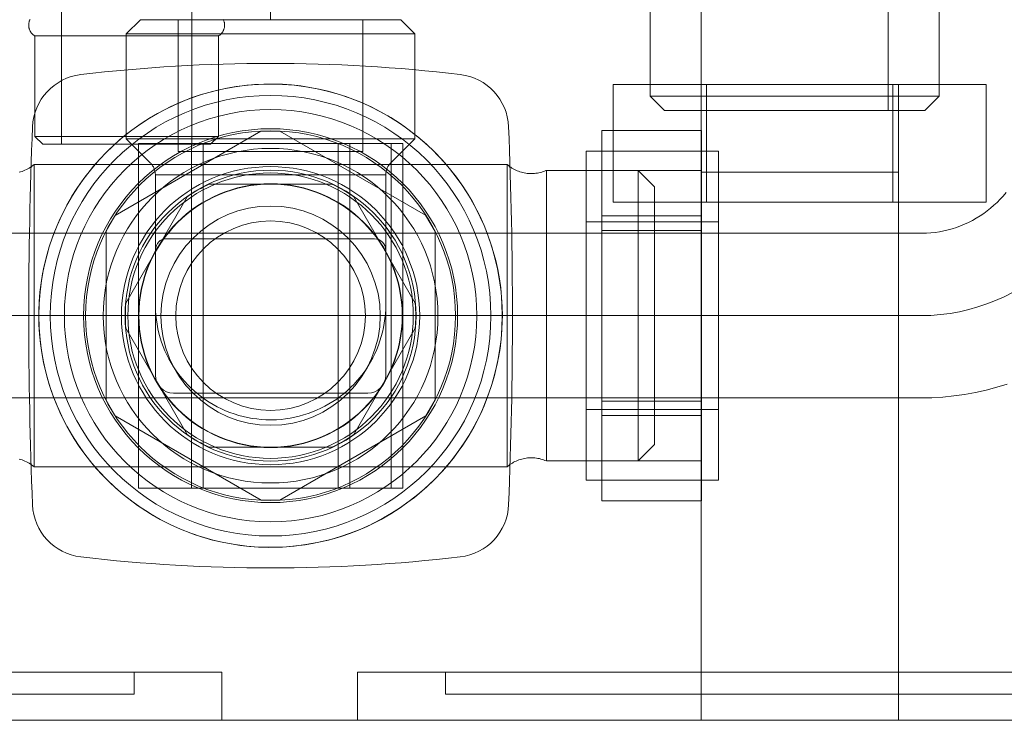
# Model space of a CAD drawing. Header units: millimetres. Extents: x -14962 to -11715, y -600 to 2729.
# Tile 29 of 41: x -14341 to -14252, y 1900 to 1964. Entities that reach past the tile are written whole.
import ezdxf

# ---------------------------------------------------------------- set-up
doc = ezdxf.new("R2010")
doc.units = ezdxf.units.MM
for name, color, linetype, lineweight in [('M-EQPM', 50, 'Continuous', 18), ('P-PIPE', 3, 'Continuous', 18), ('P-PIPE-CNTR', 3, 'Continuous', 18)]:
    doc.layers.add(name, color=color, linetype=linetype, lineweight=lineweight)

# ---------------------------------------------------------------- blocks, each defined once
blk = doc.blocks.new('HC_Heat Pump_GM_Saunier Duval_GeniaSet TEK_IS_kit complet_2C - HA 10-7_2 STB-985960-Elévation Sud')
at = {"layer": 'M-EQPM'}
for p, q in [((-14279.272, 1982.633), (-14279.272, 1955.638)), ((-14262.249, 1955.638), (-14262.249, 1982.633)), ((-14337.624, 1972.553), (-14337.624, 1962.553)), ((-14325.721, 1962.553), (-14325.721, 1972.553)), ((-14283.928, 1966.458), (-14283.928, 1956.929)), ((-14257.593, 1956.929), (-14257.593, 1966.458)), ((-14330.419, 1963.91), (-14331.704, 1962.625)), ((-14318.55, 1963.91), (-14330.419, 1963.91)), ((-14326.964, 1963.91), (-14326.964, 1951.88)), ((-14326.964, 1963.91), (-14318.55, 1963.91)), ((-14306.681, 1963.91), (-14318.55, 1963.91)), ((-14318.55, 1963.91), (-14310.136, 1963.91)), ((-14310.136, 1951.88), (-14310.136, 1963.91)), ((-14305.396, 1962.625), (-14306.681, 1963.91)), ((-14331.704, 1962.625), (-14331.704, 1953.043)), ((-14331.704, 1962.625), (-14318.55, 1962.625)), ((-14318.55, 1962.625), (-14305.396, 1962.625)), ((-14305.396, 1953.043), (-14305.396, 1962.625)), ((-14340.034, 1962.423), (-14340.034, 1953.266)), ((-14323.31, 1962.423), (-14340.034, 1962.423)), ((-14323.31, 1962.423), (-14340.034, 1962.423)), ((-14337.624, 1962.553), (-14337.624, 1952.553)), ((-14325.721, 1952.553), (-14325.721, 1962.553)), ((-14323.31, 1953.266), (-14323.31, 1962.423)), ((-14278.801, 1958), (-14287.301, 1958)), ((-14287.301, 1958), (-14278.801, 1958)), ((-14287.301, 1947.279), (-14287.301, 1958)), ((-14279.301, 1958), (-14279.301, 1947.279)), ((-14279.301, 1958), (-14261.302, 1958)), ((-14279.301, 1958), (-14261.302, 1958)), ((-14261.801, 1958), (-14278.801, 1958)), ((-14278.801, 1958), (-14261.801, 1958)), ((-14278.801, 1947.279), (-14278.801, 1958)), ((-14278.801, 1947.279), (-14278.801, 1958)), ((-14261.801, 1958), (-14253.301, 1958)), ((-14253.301, 1958), (-14261.801, 1958)), ((-14261.801, 1958), (-14261.801, 1947.279)), ((-14261.801, 1947.279), (-14261.801, 1958)), ((-14261.302, 1947.279), (-14261.302, 1958)), ((-14253.301, 1947.279), (-14253.301, 1958)), ((-14283.928, 1956.929), (-14282.637, 1955.638)), ((-14283.928, 1956.929), (-14257.593, 1956.929)), ((-14283.928, 1956.929), (-14257.593, 1956.929)), ((-14258.884, 1955.638), (-14257.593, 1956.929)), ((-14282.637, 1955.638), (-14258.884, 1955.638)), ((-14282.637, 1955.638), (-14258.884, 1955.638)), ((-14279.272, 1955.638), (-14262.249, 1955.638)), ((-14279.272, 1955.638), (-14262.249, 1955.638)), ((-14319.442, 1953.737), (-14332.72, 1946.05)), ((-14332.72, 1946.05), (-14319.442, 1953.737)), ((-14317.694, 1953.737), (-14319.442, 1953.737)), ((-14319.442, 1953.737), (-14317.694, 1953.737)), ((-14304.408, 1946.066), (-14317.694, 1953.737)), ((-14317.694, 1953.737), (-14304.408, 1946.066)), ((-14288.349, 1953.793), (-14288.349, 1946.008)), ((-14288.349, 1946.008), (-14288.349, 1953.793)), ((-14279.258, 1953.793), (-14288.349, 1953.793)), ((-14288.349, 1953.793), (-14279.258, 1953.793)), ((-14279.258, 1953.793), (-14279.258, 1946.008)), ((-14279.258, 1946.008), (-14279.258, 1953.793)), ((-14340.034, 1953.266), (-14339.322, 1952.553)), ((-14323.31, 1953.266), (-14340.034, 1953.266)), ((-14323.31, 1953.266), (-14340.034, 1953.266)), ((-14331.704, 1953.043), (-14329.518, 1950.857)), ((-14331.704, 1953.043), (-14318.55, 1953.043)), ((-14324.022, 1952.553), (-14323.31, 1953.266)), ((-14318.55, 1953.043), (-14305.396, 1953.043)), ((-14307.582, 1950.857), (-14305.396, 1953.043)), ((-14339.322, 1952.553), (-14324.022, 1952.553)), ((-14339.322, 1952.553), (-14324.022, 1952.553)), ((-14325.721, 1952.553), (-14337.624, 1952.553)), ((-14325.721, 1952.553), (-14337.624, 1952.553)), ((-14330.599, 1952.61), (-14329.55, 1952.61)), ((-14330.599, 1952.61), (-14324.71, 1952.61)), ((-14330.599, 1921.181), (-14330.599, 1952.61)), ((-14327.907, 1952.61), (-14329.55, 1952.61)), ((-14309.23, 1952.61), (-14327.907, 1952.61)), ((-14326.964, 1951.88), (-14318.55, 1951.88)), ((-14325.767, 1952.61), (-14325.767, 1921.181)), ((-14325.767, 1952.61), (-14324.71, 1952.61)), ((-14325.767, 1952.61), (-14324.78, 1952.61)), ((-14324.78, 1952.61), (-14312.333, 1952.61)), ((-14324.71, 1921.181), (-14324.71, 1952.61)), ((-14318.55, 1951.88), (-14310.136, 1951.88)), ((-14312.39, 1952.61), (-14311.333, 1952.61)), ((-14312.39, 1952.61), (-14306.488, 1952.61)), ((-14312.39, 1921.181), (-14312.39, 1952.61)), ((-14312.333, 1952.61), (-14311.333, 1952.61)), ((-14311.333, 1921.181), (-14311.333, 1952.61)), ((-14307.55, 1952.61), (-14309.23, 1952.61)), ((-14307.55, 1952.61), (-14306.488, 1952.61)), ((-14307.55, 1921.181), (-14307.55, 1952.61)), ((-14306.488, 1921.181), (-14306.488, 1952.61)), ((-14277.71, 1951.91), (-14289.781, 1951.91)), ((-14289.781, 1951.91), (-14289.781, 1936.91)), ((-14277.71, 1936.91), (-14277.71, 1951.91)), ((-14296.974, 1950.692), (-14340.111, 1950.692)), ((-14340.111, 1936.91), (-14340.111, 1950.692)), ((-14296.974, 1936.91), (-14296.974, 1950.692)), ((-14285.041, 1950.163), (-14293.405, 1950.163)), ((-14293.405, 1936.91), (-14293.405, 1950.163)), ((-14279.258, 1950.163), (-14288.349, 1950.163)), ((-14288.349, 1936.91), (-14288.349, 1950.163)), ((-14283.55, 1948.672), (-14285.041, 1950.163)), ((-14285.041, 1936.91), (-14285.041, 1950.163)), ((-14279.258, 1950.163), (-14279.258, 1936.91)), ((-14329.056, 1949.749), (-14329.056, 1937.909)), ((-14329.056, 1949.749), (-14318.55, 1949.749)), ((-14318.55, 1949.749), (-14308.044, 1949.749)), ((-14308.044, 1937.909), (-14308.044, 1949.749)), ((-14279.301, 1950), (-14279.301, 1900)), ((-14261.301, 1950), (-14279.301, 1950)), ((-14261.301, 1950), (-14279.301, 1950)), ((-14279.301, 1950), (-14279.301, 1900)), ((-14261.301, 1950), (-14279.301, 1950)), ((-14261.301, 1950), (-14279.301, 1950)), ((-14261.301, 1900), (-14261.301, 1950)), ((-14261.301, 1900), (-14261.301, 1950)), ((-14312.954, 1948.91), (-14324.146, 1948.91)), ((-14324.146, 1948.91), (-14312.954, 1948.91)), ((-14283.55, 1936.91), (-14283.55, 1948.672)), ((-14326.144, 1947.756), (-14331.74, 1938.064)), ((-14331.74, 1938.064), (-14326.144, 1947.756)), ((-14305.36, 1938.064), (-14310.956, 1947.756)), ((-14310.956, 1947.756), (-14305.36, 1938.064)), ((-14278.801, 1947.279), (-14287.301, 1947.279)), ((-14287.301, 1947.279), (-14278.801, 1947.279)), ((-14261.302, 1947.279), (-14279.301, 1947.279)), ((-14261.302, 1947.279), (-14279.301, 1947.279)), ((-14261.801, 1947.279), (-14278.801, 1947.279)), ((-14278.801, 1947.279), (-14261.801, 1947.279)), ((-14261.801, 1947.279), (-14253.301, 1947.279)), ((-14253.301, 1947.279), (-14261.801, 1947.279)), ((-14332.72, 1946.05), (-14333.55, 1944.611)), ((-14333.55, 1944.611), (-14332.72, 1946.05)), ((-14303.55, 1944.58), (-14304.408, 1946.066)), ((-14304.408, 1946.066), (-14303.55, 1944.58)), ((-14288.349, 1946.008), (-14288.349, 1944.695)), ((-14288.349, 1944.695), (-14288.349, 1946.008)), ((-14288.349, 1946.008), (-14279.258, 1946.008)), ((-14288.349, 1946.008), (-14279.258, 1946.008)), ((-14279.258, 1946.008), (-14279.258, 1944.695)), ((-14279.258, 1944.695), (-14279.258, 1946.008)), ((-14277.71, 1945.459), (-14289.781, 1945.459)), ((-14289.781, 1936.91), (-14289.781, 1945.459)), ((-14288.349, 1944.695), (-14288.349, 1929.125)), ((-14288.349, 1929.125), (-14288.349, 1944.695)), ((-14288.349, 1944.695), (-14279.258, 1944.695)), ((-14288.349, 1944.695), (-14279.258, 1944.695)), ((-14279.258, 1944.695), (-14279.258, 1929.125)), ((-14279.258, 1929.125), (-14279.258, 1944.695)), ((-14277.71, 1945.459), (-14277.71, 1936.91)), ((-14259.25, 1944.427), (-14433.85, 1944.427)), ((-14333.55, 1944.611), (-14333.55, 1929.212)), ((-14333.55, 1929.212), (-14333.55, 1944.611)), ((-14328.055, 1943.925), (-14309.077, 1943.925)), ((-14309.077, 1943.925), (-14328.055, 1943.925)), ((-14303.55, 1929.231), (-14303.55, 1944.58)), ((-14303.55, 1944.58), (-14303.55, 1929.231)), ((-14329.038, 1931.471), (-14329.038, 1942.942)), ((-14329.038, 1942.942), (-14329.038, 1931.471)), ((-14308.05, 1942.898), (-14308.05, 1931.467)), ((-14308.05, 1931.467), (-14308.05, 1942.898)), ((-14433.85, 1936.917), (-14259.25, 1936.917)), ((-14340.111, 1923.128), (-14340.111, 1936.91)), ((-14296.974, 1923.128), (-14296.974, 1936.91)), ((-14293.405, 1923.657), (-14293.405, 1936.91)), ((-14289.781, 1936.91), (-14289.781, 1921.91)), ((-14289.781, 1928.362), (-14289.781, 1936.91)), ((-14288.349, 1923.657), (-14288.349, 1936.91)), ((-14285.041, 1923.657), (-14285.041, 1936.91)), ((-14283.55, 1925.149), (-14283.55, 1936.91)), ((-14279.258, 1936.91), (-14279.258, 1923.657)), ((-14277.71, 1921.91), (-14277.71, 1936.91)), ((-14277.71, 1936.91), (-14277.71, 1928.362)), ((-14331.74, 1935.756), (-14326.144, 1926.064)), ((-14326.144, 1926.064), (-14331.74, 1935.756)), ((-14310.956, 1926.064), (-14305.36, 1935.756)), ((-14305.36, 1935.756), (-14310.956, 1926.064)), ((-14433.85, 1929.407), (-14259.25, 1929.407)), ((-14309.675, 1929.841), (-14327.409, 1929.841)), ((-14327.409, 1929.841), (-14309.675, 1929.841)), ((-14333.55, 1929.212), (-14332.717, 1927.769)), ((-14332.717, 1927.769), (-14333.55, 1929.212)), ((-14304.395, 1927.768), (-14303.55, 1929.231)), ((-14303.55, 1929.231), (-14304.395, 1927.768)), ((-14288.349, 1929.125), (-14288.349, 1927.812)), ((-14288.349, 1927.812), (-14288.349, 1929.125)), ((-14288.349, 1929.125), (-14279.258, 1929.125)), ((-14288.349, 1929.125), (-14279.258, 1929.125)), ((-14279.258, 1929.125), (-14279.258, 1927.812)), ((-14279.258, 1927.812), (-14279.258, 1929.125)), ((-14332.717, 1927.769), (-14319.397, 1920.078)), ((-14319.397, 1920.078), (-14332.717, 1927.769)), ((-14317.713, 1920.078), (-14304.395, 1927.768)), ((-14304.395, 1927.768), (-14317.713, 1920.078)), ((-14289.781, 1928.362), (-14277.71, 1928.362)), ((-14288.349, 1927.812), (-14288.349, 1920.027)), ((-14288.349, 1920.027), (-14288.349, 1927.812)), ((-14288.349, 1927.812), (-14279.258, 1927.812)), ((-14288.349, 1927.812), (-14279.258, 1927.812)), ((-14279.258, 1927.812), (-14279.258, 1920.027)), ((-14279.258, 1920.027), (-14279.258, 1927.812)), ((-14324.146, 1924.91), (-14312.954, 1924.91)), ((-14312.954, 1924.91), (-14324.146, 1924.91)), ((-14285.041, 1923.657), (-14283.55, 1925.149)), ((-14340.111, 1923.128), (-14296.974, 1923.128)), ((-14293.405, 1923.657), (-14285.041, 1923.657)), ((-14288.349, 1923.657), (-14279.258, 1923.657)), ((-14289.781, 1921.91), (-14277.71, 1921.91)), ((-14324.71, 1921.181), (-14330.599, 1921.181)), ((-14329.55, 1921.181), (-14330.599, 1921.181)), ((-14329.55, 1921.181), (-14327.907, 1921.181)), ((-14327.907, 1921.181), (-14309.23, 1921.181)), ((-14324.78, 1921.181), (-14325.767, 1921.181)), ((-14324.71, 1921.181), (-14325.767, 1921.181)), ((-14312.333, 1921.181), (-14324.78, 1921.181)), ((-14306.488, 1921.181), (-14312.39, 1921.181)), ((-14311.333, 1921.181), (-14312.39, 1921.181)), ((-14311.333, 1921.181), (-14312.333, 1921.181)), ((-14309.23, 1921.181), (-14307.55, 1921.181)), ((-14306.488, 1921.181), (-14307.55, 1921.181)), ((-14319.397, 1920.078), (-14317.713, 1920.078)), ((-14317.713, 1920.078), (-14319.397, 1920.078)), ((-14288.349, 1920.027), (-14279.258, 1920.027)), ((-14288.349, 1920.027), (-14279.258, 1920.027)), ((-14330.99, 1904.39), (-14363.301, 1904.39)), ((-14322.99, 1904.39), (-14363.301, 1904.39)), ((-14330.99, 1902.39), (-14330.99, 1904.39)), ((-14322.99, 1900), (-14322.99, 1904.39)), ((-14310.613, 1904.39), (-14310.613, 1900)), ((-14270.301, 1904.39), (-14310.613, 1904.39)), ((-14302.613, 1904.39), (-14302.613, 1902.39)), ((-14270.301, 1904.39), (-14302.613, 1904.39)), ((-14237.99, 1904.39), (-14270.301, 1904.39)), ((-14229.99, 1904.39), (-14270.301, 1904.39)), ((-14330.99, 1902.39), (-14363.301, 1902.39)), ((-14270.301, 1902.39), (-14302.613, 1902.39)), ((-14279.301, 1902.39), (-14279.301, 1900)), ((-14270.301, 1902.39), (-14279.301, 1902.39)), ((-14261.301, 1902.39), (-14270.301, 1902.39)), ((-14237.99, 1902.39), (-14270.301, 1902.39)), ((-14261.301, 1900), (-14261.301, 1902.39)), ((-14111.95, 1900), (-14706.95, 1900)), ((-14706.95, 1900), (-14111.95, 1900)), ((-14111.95, 1900), (-14706.95, 1900)), ((-14704.95, 1900), (-14113.95, 1900)), ((-14363.301, 1900), (-14322.99, 1900)), ((-14310.613, 1900), (-14270.301, 1900)), ((-14279.301, 1900), (-14261.301, 1900)), ((-14279.301, 1900), (-14261.301, 1900)), ((-14279.301, 1900), (-14261.301, 1900)), ((-14279.301, 1900), (-14261.301, 1900)), ((-14279.301, 1900), (-14270.301, 1900)), ((-14270.301, 1900), (-14261.301, 1900)), ((-14270.301, 1900), (-14229.99, 1900))]:
    blk.add_line(p, q, dxfattribs=at)
at = {"layer": 'M-EQPM', "flags": 128}
for points in [[(-14340.034, 1962.423), (-14340.073, 1962.447), (-14340.111, 1962.472), (-14340.148, 1962.499), (-14340.184, 1962.527), (-14340.219, 1962.556), (-14340.253, 1962.587), (-14340.285, 1962.619), (-14340.316, 1962.653), (-14340.346, 1962.687), (-14340.374, 1962.723), (-14340.401, 1962.76), (-14340.426, 1962.798), (-14340.45, 1962.837), (-14340.472, 1962.877), (-14340.492, 1962.918), (-14340.511, 1962.959), (-14340.528, 1963.001), (-14340.544, 1963.044), (-14340.558, 1963.088), (-14340.57, 1963.132), (-14340.58, 1963.176), (-14340.589, 1963.221), (-14340.595, 1963.266), (-14340.6, 1963.311), (-14340.603, 1963.357), (-14340.604, 1963.402), (-14340.604, 1963.448), (-14340.601, 1963.494), (-14340.597, 1963.539), (-14340.591, 1963.584), (-14340.583, 1963.629), (-14340.574, 1963.674), (-14340.562, 1963.718), (-14340.549, 1963.762), (-14340.534, 1963.805), (-14340.518, 1963.847), (-14340.499, 1963.889), (-14340.48, 1963.93)], [(-14322.87, 1963.94), (-14322.85, 1963.899), (-14322.831, 1963.858), (-14322.814, 1963.815), (-14322.798, 1963.772), (-14322.785, 1963.729), (-14322.773, 1963.685), (-14322.763, 1963.64), (-14322.755, 1963.595), (-14322.748, 1963.55), (-14322.744, 1963.505), (-14322.741, 1963.459), (-14322.74, 1963.414), (-14322.741, 1963.368), (-14322.743, 1963.323), (-14322.748, 1963.277), (-14322.754, 1963.232), (-14322.762, 1963.187), (-14322.772, 1963.143), (-14322.783, 1963.099), (-14322.797, 1963.055), (-14322.812, 1963.012), (-14322.829, 1962.97), (-14322.847, 1962.928), (-14322.867, 1962.887), (-14322.889, 1962.847), (-14322.912, 1962.808), (-14322.937, 1962.769), (-14322.964, 1962.732), (-14322.992, 1962.696), (-14323.021, 1962.661), (-14323.052, 1962.627), (-14323.083, 1962.595), (-14323.117, 1962.564), (-14323.151, 1962.534), (-14323.187, 1962.505), (-14323.224, 1962.478), (-14323.261, 1962.453), (-14323.3, 1962.429), (-14323.31, 1962.423)], [(-14297.417, 1936.91), (-14297.434, 1937.755), (-14297.485, 1938.599), (-14297.569, 1939.44), (-14297.687, 1940.277), (-14297.839, 1941.109), (-14298.023, 1941.933), (-14298.24, 1942.75), (-14298.49, 1943.558), (-14298.772, 1944.355), (-14299.085, 1945.14), (-14299.43, 1945.911), (-14299.805, 1946.669), (-14300.211, 1947.411), (-14300.645, 1948.136), (-14301.108, 1948.843), (-14301.6, 1949.531), (-14302.118, 1950.198), (-14302.662, 1950.845), (-14303.232, 1951.469), (-14303.827, 1952.07), (-14304.445, 1952.646), (-14305.085, 1953.198), (-14305.747, 1953.723), (-14306.43, 1954.222), (-14307.132, 1954.693), (-14307.852, 1955.135), (-14308.59, 1955.548), (-14309.343, 1955.932), (-14310.111, 1956.285), (-14310.892, 1956.607), (-14311.686, 1956.897), (-14312.491, 1957.156), (-14313.305, 1957.382), (-14314.128, 1957.575), (-14314.958, 1957.735), (-14315.794, 1957.862), (-14316.634, 1957.956), (-14317.477, 1958.016), (-14318.322, 1958.042), (-14319.167, 1958.034), (-14320.011, 1957.992), (-14320.853, 1957.917), (-14321.691, 1957.808), (-14322.525, 1957.666), (-14323.351, 1957.49), (-14324.171, 1957.282), (-14324.981, 1957.041), (-14325.781, 1956.767), (-14326.569, 1956.462), (-14327.344, 1956.126), (-14328.106, 1955.759), (-14328.852, 1955.362), (-14329.581, 1954.935), (-14330.293, 1954.48), (-14330.987, 1953.996), (-14331.66, 1953.485), (-14332.312, 1952.947), (-14332.943, 1952.384), (-14333.55, 1951.796), (-14334.133, 1951.185), (-14334.691, 1950.55), (-14335.224, 1949.894), (-14335.73, 1949.216), (-14336.208, 1948.52), (-14336.658, 1947.804), (-14337.08, 1947.071), (-14337.471, 1946.322), (-14337.832, 1945.558), (-14338.163, 1944.78), (-14338.462, 1943.989), (-14338.729, 1943.187), (-14338.964, 1942.375), (-14339.166, 1941.555), (-14339.335, 1940.727), (-14339.471, 1939.892), (-14339.574, 1939.053), (-14339.643, 1938.211), (-14339.678, 1937.366), (-14339.683, 1936.91)], [(-14259.25, 1929.407), (-14258.25, 1929.427), (-14257.252, 1929.487), (-14256.257, 1929.587), (-14255.267, 1929.727), (-14254.283, 1929.906), (-14253.307, 1930.124), (-14252.34, 1930.381), (-14251.385, 1930.676)], [(-14251.488, 1948.132), (-14251.745, 1947.827), (-14252.014, 1947.532), (-14252.295, 1947.248), (-14252.587, 1946.976), (-14252.89, 1946.715), (-14253.202, 1946.467), (-14253.525, 1946.232), (-14253.856, 1946.009), (-14254.197, 1945.8), (-14254.545, 1945.605), (-14254.901, 1945.424), (-14255.264, 1945.257), (-14255.633, 1945.105), (-14256.008, 1944.968), (-14256.388, 1944.846), (-14256.773, 1944.739), (-14257.161, 1944.648), (-14257.553, 1944.572), (-14257.948, 1944.512), (-14258.345, 1944.468), (-14258.743, 1944.44), (-14259.142, 1944.427), (-14259.25, 1944.427)], [(-14341.478, 1949.992), (-14341.342, 1950.03), (-14341.208, 1950.074), (-14341.076, 1950.122), (-14340.947, 1950.176), (-14340.819, 1950.235), (-14340.694, 1950.299), (-14340.571, 1950.368), (-14340.451, 1950.442), (-14340.335, 1950.521), (-14340.221, 1950.604), (-14340.111, 1950.692), (-14340.111, 1950.692)], [(-14329.056, 1949.749), (-14329.057, 1949.812), (-14329.062, 1949.875), (-14329.068, 1949.937), (-14329.077, 1950), (-14329.089, 1950.062), (-14329.103, 1950.123), (-14329.119, 1950.184), (-14329.138, 1950.244), (-14329.16, 1950.304), (-14329.183, 1950.362), (-14329.209, 1950.42), (-14329.237, 1950.476), (-14329.268, 1950.531), (-14329.301, 1950.585), (-14329.335, 1950.638), (-14329.372, 1950.689), (-14329.411, 1950.739), (-14329.452, 1950.787), (-14329.495, 1950.833), (-14329.518, 1950.857)], [(-14307.582, 1950.857), (-14307.626, 1950.811), (-14307.668, 1950.764), (-14307.708, 1950.715), (-14307.746, 1950.665), (-14307.782, 1950.613), (-14307.815, 1950.56), (-14307.847, 1950.505), (-14307.876, 1950.449), (-14307.904, 1950.392), (-14307.928, 1950.334), (-14307.951, 1950.276), (-14307.971, 1950.216), (-14307.989, 1950.155), (-14308.004, 1950.094), (-14308.017, 1950.032), (-14308.027, 1949.97), (-14308.035, 1949.908), (-14308.041, 1949.845), (-14308.044, 1949.782), (-14308.044, 1949.749)], [(-14296.974, 1950.692), (-14296.87, 1950.606), (-14296.764, 1950.525), (-14296.654, 1950.447), (-14296.541, 1950.374), (-14296.425, 1950.306), (-14296.306, 1950.242), (-14296.185, 1950.183), (-14296.062, 1950.129), (-14295.937, 1950.08), (-14295.81, 1950.036), (-14295.681, 1949.997), (-14295.551, 1949.963), (-14295.419, 1949.935), (-14295.287, 1949.912), (-14295.154, 1949.894), (-14295.02, 1949.881), (-14294.885, 1949.874), (-14294.751, 1949.872), (-14294.616, 1949.876), (-14294.482, 1949.885), (-14294.348, 1949.899), (-14294.215, 1949.919), (-14294.083, 1949.944), (-14293.952, 1949.974), (-14293.822, 1950.009), (-14293.694, 1950.05), (-14293.567, 1950.096), (-14293.443, 1950.146), (-14293.405, 1950.163)], [(-14318.557, 1927.41), (-14318.976, 1927.419), (-14319.396, 1927.444), (-14319.814, 1927.486), (-14320.229, 1927.544), (-14320.643, 1927.619), (-14321.052, 1927.711), (-14321.458, 1927.819), (-14321.859, 1927.943), (-14322.255, 1928.083), (-14322.645, 1928.239), (-14323.029, 1928.41), (-14323.405, 1928.597), (-14323.774, 1928.798), (-14324.134, 1929.014), (-14324.485, 1929.244), (-14324.827, 1929.488), (-14325.159, 1929.745), (-14325.48, 1930.016), (-14325.79, 1930.299), (-14326.088, 1930.595), (-14326.375, 1930.902), (-14326.649, 1931.22), (-14326.91, 1931.549), (-14327.158, 1931.888), (-14327.391, 1932.237), (-14327.611, 1932.595), (-14327.817, 1932.961), (-14328.007, 1933.335), (-14328.182, 1933.717), (-14328.342, 1934.105), (-14328.487, 1934.499), (-14328.615, 1934.899), (-14328.727, 1935.304), (-14328.824, 1935.713), (-14328.903, 1936.125), (-14328.966, 1936.54), (-14329.013, 1936.957), (-14329.042, 1937.376), (-14329.055, 1937.796), (-14329.056, 1937.909)], [(-14308.044, 1937.909), (-14308.052, 1937.49), (-14308.078, 1937.07), (-14308.12, 1936.653), (-14308.178, 1936.237), (-14308.253, 1935.824), (-14308.345, 1935.414), (-14308.453, 1935.008), (-14308.577, 1934.607), (-14308.717, 1934.211), (-14308.873, 1933.821), (-14309.044, 1933.437), (-14309.231, 1933.061), (-14309.432, 1932.693), (-14309.648, 1932.332), (-14309.878, 1931.981), (-14310.122, 1931.639), (-14310.379, 1931.308), (-14310.65, 1930.986), (-14310.933, 1930.676), (-14311.228, 1930.378), (-14311.535, 1930.091), (-14311.854, 1929.817), (-14312.183, 1929.556), (-14312.522, 1929.309), (-14312.871, 1929.075), (-14313.228, 1928.855), (-14313.595, 1928.65), (-14313.969, 1928.459), (-14314.351, 1928.284), (-14314.739, 1928.124), (-14315.133, 1927.979), (-14315.533, 1927.851), (-14315.938, 1927.739), (-14316.347, 1927.643), (-14316.759, 1927.563), (-14317.174, 1927.5), (-14317.591, 1927.453), (-14318.01, 1927.424), (-14318.43, 1927.411), (-14318.543, 1927.41)], [(-14339.683, 1936.91), (-14339.666, 1936.065), (-14339.615, 1935.221), (-14339.531, 1934.38), (-14339.413, 1933.543), (-14339.261, 1932.712), (-14339.077, 1931.887), (-14338.86, 1931.07), (-14338.61, 1930.263), (-14338.328, 1929.466), (-14338.015, 1928.681), (-14337.67, 1927.909), (-14337.295, 1927.152), (-14336.889, 1926.41), (-14336.455, 1925.685), (-14335.992, 1924.978), (-14335.5, 1924.29), (-14334.982, 1923.622), (-14334.438, 1922.976), (-14333.868, 1922.351), (-14333.273, 1921.75), (-14332.655, 1921.174), (-14332.015, 1920.622), (-14331.353, 1920.097), (-14330.67, 1919.598), (-14329.968, 1919.128), (-14329.248, 1918.685), (-14328.51, 1918.272), (-14327.757, 1917.889), (-14326.989, 1917.536), (-14326.208, 1917.214), (-14325.414, 1916.923), (-14324.609, 1916.665), (-14323.795, 1916.439), (-14322.972, 1916.245), (-14322.142, 1916.085), (-14321.306, 1915.958), (-14320.466, 1915.864), (-14319.623, 1915.805), (-14318.778, 1915.779), (-14317.933, 1915.786), (-14317.089, 1915.828), (-14316.247, 1915.903), (-14315.409, 1916.012), (-14314.575, 1916.155), (-14313.749, 1916.33), (-14312.929, 1916.539), (-14312.119, 1916.78), (-14311.319, 1917.053), (-14310.531, 1917.358), (-14309.756, 1917.694), (-14308.994, 1918.061), (-14308.248, 1918.458), (-14307.519, 1918.885), (-14306.807, 1919.341), (-14306.113, 1919.824), (-14305.44, 1920.335), (-14304.788, 1920.873), (-14304.157, 1921.436), (-14303.55, 1922.024), (-14302.967, 1922.636), (-14302.409, 1923.27), (-14301.876, 1923.927), (-14301.37, 1924.604), (-14300.892, 1925.301), (-14300.442, 1926.016), (-14300.02, 1926.749), (-14299.629, 1927.498), (-14299.268, 1928.262), (-14298.937, 1929.04), (-14298.638, 1929.831), (-14298.371, 1930.633), (-14298.136, 1931.445), (-14297.934, 1932.266), (-14297.765, 1933.094), (-14297.629, 1933.928), (-14297.526, 1934.767), (-14297.457, 1935.609), (-14297.422, 1936.454), (-14297.417, 1936.91)], [(-14340.111, 1923.128), (-14340.221, 1923.216), (-14340.334, 1923.299), (-14340.451, 1923.378), (-14340.57, 1923.452), (-14340.693, 1923.521), (-14340.818, 1923.585), (-14340.946, 1923.644), (-14341.076, 1923.698), (-14341.208, 1923.746), (-14341.342, 1923.79), (-14341.477, 1923.828)], [(-14293.405, 1923.657), (-14293.529, 1923.71), (-14293.655, 1923.757), (-14293.783, 1923.799), (-14293.912, 1923.836), (-14294.043, 1923.868), (-14294.175, 1923.895), (-14294.307, 1923.916), (-14294.441, 1923.932), (-14294.575, 1923.942), (-14294.709, 1923.948), (-14294.844, 1923.947), (-14294.978, 1923.942), (-14295.112, 1923.931), (-14295.246, 1923.915), (-14295.379, 1923.893), (-14295.511, 1923.866), (-14295.641, 1923.834), (-14295.77, 1923.797), (-14295.898, 1923.754), (-14296.024, 1923.707), (-14296.148, 1923.654), (-14296.269, 1923.597), (-14296.389, 1923.535), (-14296.505, 1923.468), (-14296.619, 1923.396), (-14296.73, 1923.32), (-14296.838, 1923.239), (-14296.943, 1923.155), (-14296.974, 1923.128)]]:
    blk.add_lwpolyline(points, dxfattribs=at)
at = {"layer": 'M-EQPM'}
for centre, radius, start, end in [((-14318.53, 1812.614), 147.31, 83.26486, 96.7514), ((-14318.53, 1812.614), 147.31, 83.26486, 96.7514), ((-14335.26, 1953.937), 5, 96.7514, 177.70858), ((-14335.26, 1953.937), 5, 96.7514, 177.70858), ((-14301.84, 1953.941), 5, 2.29206, 83.26486), ((-14301.84, 1953.941), 5, 2.29206, 83.26486), ((-14318.55, 1936.91), 21.129, 0, 180), ((-14318.55, 1936.91), 20.093, 0, 180), ((-14318.55, 1936.91), 20.093, 0, 180), ((-14318.55, 1936.91), 18.804, 0, 180), ((-13909.1, 1936.884), 431.501, 177.70858, 182.28636), ((-13909.1, 1936.884), 431.501, 177.70858, 182.28636), ((-14318.55, 1936.91), 17.053, 0, 180), ((-14318.55, 1936.91), 16.864, 0, 180), ((-14728, 1936.884), 431.501, 357.71396, 2.29206), ((-14728, 1936.884), 431.501, 357.71396, 2.29206), ((-14259.25, 1954.409), 17.492, 270, 0), ((-14318.55, 1936.91), 15.258, 0, 180), ((-14318.55, 1936.91), 13.599, 0, 180), ((-14318.55, 1936.91), 13.268, 0, 180), ((-14318.55, 1936.91), 13.268, 0, 180), ((-14318.55, 1936.91), 13.016, 0, 180), ((-14318.55, 1936.91), 12.031, 0, 180), ((-14318.55, 1936.91), 12.031, 0, 180), ((-14318.55, 1936.91), 12, 0, 180), ((-14318.55, 1936.91), 12, 0, 180), ((-14318.55, 1936.91), 13.241, 115, 125), ((-14318.55, 1936.91), 13.241, 115, 125), ((-14318.55, 1936.91), 13.241, 55, 65), ((-14318.55, 1936.91), 13.241, 55, 65), ((-14318.55, 1936.91), 10.001, 0, 180), ((-14318.55, 1936.91), 10.001, 0, 180), ((-14318.55, 1936.91), 8.641, 0, 180), ((-14318.55, 1936.91), 8.641, 0, 180), ((-14328.055, 1942.942), 0.983, 90, 180), ((-14328.055, 1942.942), 0.983, 90, 180), ((-14309.077, 1942.898), 1.027, 0, 90), ((-14309.077, 1942.898), 1.027, 0, 90), ((-14318.55, 1936.91), 13.241, 175, 185), ((-14318.55, 1936.91), 13.241, 175, 185), ((-14318.55, 1936.91), 13.241, 355, 5), ((-14318.55, 1936.91), 13.241, 355, 5), ((-14318.55, 1936.91), 21.129, 180, 0), ((-14318.55, 1936.91), 20.093, 180, 0), ((-14318.55, 1936.91), 20.093, 180, 0), ((-14318.55, 1936.91), 18.804, 180, 0), ((-14318.55, 1936.91), 17.053, 180, 0), ((-14318.55, 1936.91), 16.864, 180, 0), ((-14318.55, 1936.91), 15.258, 180, 0), ((-14318.55, 1936.91), 13.599, 180, 0), ((-14318.55, 1936.91), 13.268, 180, 0), ((-14318.55, 1936.91), 13.268, 180, 0), ((-14318.55, 1936.91), 13.016, 180, 0), ((-14318.55, 1936.91), 12.031, 180, 0), ((-14318.55, 1936.91), 12.031, 180, 0), ((-14318.55, 1936.91), 12, 180, 0), ((-14318.55, 1936.91), 12, 180, 0), ((-14318.55, 1936.91), 10.001, 180, 0), ((-14318.55, 1936.91), 10.001, 180, 0), ((-14318.55, 1936.91), 8.641, 180, 0), ((-14318.55, 1936.91), 8.641, 180, 0), ((-14327.409, 1931.471), 1.629, 180, 270), ((-14327.409, 1931.471), 1.629, 180, 270), ((-14309.675, 1931.467), 1.625, 270, 0), ((-14309.675, 1931.467), 1.625, 270, 0), ((-14318.55, 1936.91), 13.241, 235, 245), ((-14318.55, 1936.91), 13.241, 235, 245), ((-14318.55, 1936.91), 13.241, 295, 305), ((-14318.55, 1936.91), 13.241, 295, 305), ((-14335.262, 1919.869), 5, 182.28636, 263.36239), ((-14335.262, 1919.869), 5, 182.28636, 263.36239), ((-14301.838, 1919.872), 5, 276.64591, 357.71396), ((-14301.838, 1919.872), 5, 276.64591, 357.71396), ((-14318.56, 2063.39), 149.489, 263.36239, 276.64591), ((-14318.56, 2063.39), 149.489, 263.36239, 276.64591)]:
    blk.add_arc(centre, radius, start, end, dxfattribs=at)

msp = doc.modelspace()

# ---------------------------------------------------------------- linework, layer by layer
at = {"layer": 'P-PIPE', "color": 1}
msp.add_line((-14328.55, 1963.91), (-14308.55, 1963.91), dxfattribs=at)
at = {"layer": 'P-PIPE-CNTR', "color": 1}
msp.add_line((-14318.55, 1963.91), (-14318.55, 2111.41), dxfattribs=at)
msp.add_line((-14318.55, 1963.91), (-14318.55, 2111.41), dxfattribs=at)

# ---------------------------------------------------------------- block references
at = {"layer": 'M-EQPM'}
msp.add_blockref('HC_Heat Pump_GM_Saunier Duval_GeniaSet TEK_IS_kit complet_2C - HA 10-7_2 STB-985960-Elévation Sud', (0, 0), dxfattribs=at)

doc.saveas('drawing.dxf')
